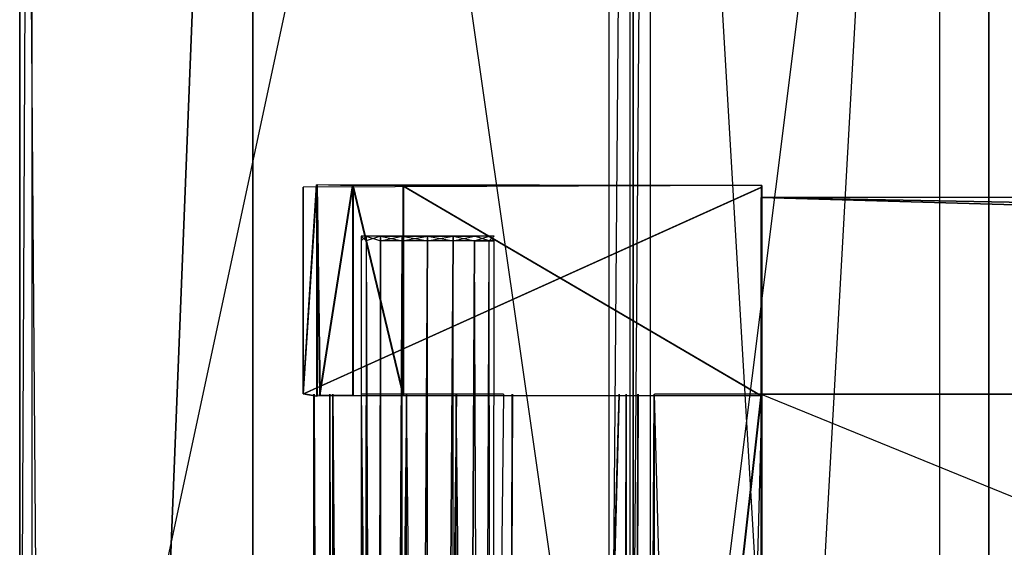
# Model space of a CAD drawing. Extents: x -1 to 0, y -0.5 to 0.
# Tile 8 of 28: x -1 to -0.9198, y -0.168 to -0.125. Entities that reach past the tile are written whole.
import ezdxf

# ---------------------------------------------------------------- set-up
doc = ezdxf.new("R2010")
doc.units = 0
for name, color, linetype in [('L11_DRAWERBOX_LEGATO_REL_7_X_13', 7, 'CONTINUOUS'), ('L13_DRAWERBOX_LEGATO_REL_5_X_36', 7, 'CONTINUOUS'), ('L15_DRAWERBOX_LEGATO_REL_3_X_87', 7, 'CONTINUOUS'), ('L16_DRAWERBOX_LEGATO_REL_2_X_87', 7, 'CONTINUOUS'), ('L18_DRAWERBOX_LEGATO_REL_0_X_37', 7, 'CONTINUOUS'), ('L19_KORPUS_LEGATO_SE_X_190__Y_4', 7, 'CONTINUOUS'), ('L1_DRAWERBOX_LEGATO_SIP_7_X_365', 7, 'CONTINUOUS'), ('L20_KORPUS_LEGATO_BO_X_9620__Y_', 7, 'CONTINUOUS'), ('L22_KORPUS_LEGATO_3_N_B12700___', 7, 'CONTINUOUS'), ('L23_KORPUS_LEGATO_2_N_B12700___', 7, 'CONTINUOUS'), ('L4_DRAWERBOX_LEGATO_SIP_4_N_B12', 7, 'CONTINUOUS'), ('L6_DRAWERBOX_LEGATO_SIP_2_X_556', 7, 'CONTINUOUS'), ('L8_DRAWERBOX_LEGATO_SIP_0_X_373', 7, 'CONTINUOUS'), ('L9_PLATTE_LEGATO_N_B12700__0___', 7, 'CONTINUOUS')]:
    doc.layers.add(name, color=color, linetype=linetype)

msp = doc.modelspace()

# ---------------------------------------------------------------- linework, layer by layer
at = {"layer": 'L11_DRAWERBOX_LEGATO_REL_7_X_13', "color": 8}
for points, invisible_edges in [([(-0.971757, -0.143025, 0.168674), (-0.972169, -0.142651, 0.1666), (-0.972169, -0.143025, 0.1666), (-0.971757, -0.143025, 0.168674)], 13), ([(-0.972169, -0.142651, 0.1666), (-0.971757, -0.143025, 0.168674), (-0.971757, -0.142651, 0.168674), (-0.972169, -0.142651, 0.1666)], 14), ([(-0.972169, -0.143025, 0.1666), (-0.971757, -0.142651, 0.164526), (-0.971757, -0.143025, 0.164526), (-0.972169, -0.143025, 0.1666)], 13), ([(-0.971757, -0.142651, 0.164526), (-0.972169, -0.143025, 0.1666), (-0.972169, -0.142651, 0.1666), (-0.971757, -0.142651, 0.164526)], 14), ([(-0.972169, -0.142651, 0.1666), (-0.970664, -0.142651, 0.164979), (-0.971757, -0.142651, 0.164526), (-0.972169, -0.142651, 0.1666)], 13), ([(-0.970664, -0.142651, 0.164979), (-0.972169, -0.142651, 0.1666), (-0.970987, -0.142651, 0.1666), (-0.970664, -0.142651, 0.164979)], 14), ([(-0.971757, -0.142651, 0.168674), (-0.970987, -0.142651, 0.1666), (-0.972169, -0.142651, 0.1666), (-0.971757, -0.142651, 0.168674)], 13), ([(-0.970582, -0.143025, 0.170432), (-0.971757, -0.142651, 0.168674), (-0.971757, -0.143025, 0.168674), (-0.970582, -0.143025, 0.170432)], 13), ([(-0.971757, -0.142651, 0.168674), (-0.970582, -0.143025, 0.170432), (-0.970582, -0.142651, 0.170432), (-0.971757, -0.142651, 0.168674)], 14), ([(-0.971757, -0.143025, 0.164526), (-0.970582, -0.142651, 0.162768), (-0.970582, -0.143025, 0.162768), (-0.971757, -0.143025, 0.164526)], 13), ([(-0.970582, -0.142651, 0.162768), (-0.971757, -0.143025, 0.164526), (-0.971757, -0.142651, 0.164526), (-0.970582, -0.142651, 0.162768)], 14), ([(-0.971757, -0.142651, 0.164526), (-0.969746, -0.142651, 0.163604), (-0.970582, -0.142651, 0.162768), (-0.971757, -0.142651, 0.164526)], 13), ([(-0.969746, -0.142651, 0.163604), (-0.971757, -0.142651, 0.164526), (-0.970664, -0.142651, 0.164979), (-0.969746, -0.142651, 0.163604)], 14), ([(-0.970987, -0.142651, 0.1666), (-0.971757, -0.142651, 0.168674), (-0.970664, -0.142651, 0.168221), (-0.970987, -0.142651, 0.1666)], 14), ([(-0.971757, -0.142651, 0.168674), (-0.969746, -0.142651, 0.169596), (-0.970664, -0.142651, 0.168221), (-0.971757, -0.142651, 0.168674)], 13), ([(-0.969746, -0.142651, 0.169596), (-0.971757, -0.142651, 0.168674), (-0.970582, -0.142651, 0.170432), (-0.969746, -0.142651, 0.169596)], 14), ([(-0.962513, -0.142651, 0.1666), (-0.970664, -0.142651, 0.164979), (-0.970987, -0.142651, 0.1666), (-0.962513, -0.142651, 0.1666)], 13), ([(-0.962513, -0.142651, 0.1666), (-0.970987, -0.142651, 0.1666), (-0.970664, -0.142651, 0.168221), (-0.962513, -0.142651, 0.1666)], 10), ([(-0.963754, -0.142651, 0.163604), (-0.969746, -0.142651, 0.163604), (-0.970664, -0.142651, 0.164979), (-0.963754, -0.142651, 0.163604)], 10), ([(-0.963754, -0.142651, 0.163604), (-0.970664, -0.142651, 0.164979), (-0.962835, -0.142651, 0.164979), (-0.963754, -0.142651, 0.163604)], 13), ([(-0.962835, -0.142651, 0.164979), (-0.970664, -0.142651, 0.164979), (-0.962513, -0.142651, 0.1666), (-0.962835, -0.142651, 0.164979)], 10), ([(-0.962513, -0.142651, 0.1666), (-0.970664, -0.142651, 0.168221), (-0.962835, -0.142651, 0.168221), (-0.962513, -0.142651, 0.1666)], 13), ([(-0.962835, -0.142651, 0.168221), (-0.970664, -0.142651, 0.168221), (-0.969746, -0.142651, 0.169596), (-0.962835, -0.142651, 0.168221)], 14), ([(-0.968824, -0.143025, 0.171607), (-0.970582, -0.142651, 0.170432), (-0.970582, -0.143025, 0.170432), (-0.968824, -0.143025, 0.171607)], 13), ([(-0.970582, -0.142651, 0.170432), (-0.968824, -0.143025, 0.171607), (-0.968824, -0.142651, 0.171607), (-0.970582, -0.142651, 0.170432)], 14), ([(-0.968824, -0.142651, 0.161593), (-0.970582, -0.143025, 0.162768), (-0.970582, -0.142651, 0.162768), (-0.968824, -0.142651, 0.161593)], 13), ([(-0.970582, -0.143025, 0.162768), (-0.968824, -0.142651, 0.161593), (-0.968824, -0.143025, 0.161593), (-0.970582, -0.143025, 0.162768)], 14), ([(-0.970582, -0.142651, 0.162768), (-0.968371, -0.142651, 0.162686), (-0.968824, -0.142651, 0.161593), (-0.970582, -0.142651, 0.162768)], 13), ([(-0.968371, -0.142651, 0.162686), (-0.970582, -0.142651, 0.162768), (-0.969746, -0.142651, 0.163604), (-0.968371, -0.142651, 0.162686)], 14), ([(-0.970582, -0.142651, 0.170432), (-0.968371, -0.142651, 0.170514), (-0.969746, -0.142651, 0.169596), (-0.970582, -0.142651, 0.170432)], 13), ([(-0.968371, -0.142651, 0.170514), (-0.970582, -0.142651, 0.170432), (-0.968824, -0.142651, 0.171607), (-0.968371, -0.142651, 0.170514)], 14), ([(-0.965128, -0.142651, 0.162686), (-0.968371, -0.142651, 0.162686), (-0.969746, -0.142651, 0.163604), (-0.965128, -0.142651, 0.162686)], 10), ([(-0.965128, -0.142651, 0.162686), (-0.969746, -0.142651, 0.163604), (-0.963754, -0.142651, 0.163604), (-0.965128, -0.142651, 0.162686)], 13), ([(-0.962835, -0.142651, 0.168221), (-0.969746, -0.142651, 0.169596), (-0.963754, -0.142651, 0.169596), (-0.962835, -0.142651, 0.168221)], 15), ([(-0.963754, -0.142651, 0.169596), (-0.969746, -0.142651, 0.169596), (-0.968371, -0.142651, 0.170514), (-0.963754, -0.142651, 0.169596)], 10), ([(-0.96675, -0.143025, 0.172019), (-0.968824, -0.142651, 0.171607), (-0.968824, -0.143025, 0.171607), (-0.96675, -0.143025, 0.172019)], 13), ([(-0.968824, -0.142651, 0.171607), (-0.96675, -0.143025, 0.172019), (-0.96675, -0.142651, 0.172019), (-0.968824, -0.142651, 0.171607)], 14), ([(-0.96675, -0.142651, 0.161181), (-0.968824, -0.143025, 0.161593), (-0.968824, -0.142651, 0.161593), (-0.96675, -0.142651, 0.161181)], 13), ([(-0.968824, -0.143025, 0.161593), (-0.96675, -0.142651, 0.161181), (-0.96675, -0.143025, 0.161181), (-0.968824, -0.143025, 0.161593)], 14), ([(-0.968824, -0.142651, 0.161593), (-0.96675, -0.142651, 0.162363), (-0.96675, -0.142651, 0.161181), (-0.968824, -0.142651, 0.161593)], 13), ([(-0.96675, -0.142651, 0.162363), (-0.968824, -0.142651, 0.161593), (-0.968371, -0.142651, 0.162686), (-0.96675, -0.142651, 0.162363)], 14), ([(-0.968824, -0.142651, 0.171607), (-0.96675, -0.142651, 0.170837), (-0.968371, -0.142651, 0.170514), (-0.968824, -0.142651, 0.171607)], 13), ([(-0.96675, -0.142651, 0.170837), (-0.968824, -0.142651, 0.171607), (-0.96675, -0.142651, 0.172019), (-0.96675, -0.142651, 0.170837)], 14), ([(-0.968371, -0.142651, 0.162686), (-0.965128, -0.142651, 0.162686), (-0.96675, -0.142651, 0.162363), (-0.968371, -0.142651, 0.162686)], 13), ([(-0.963754, -0.142651, 0.169596), (-0.968371, -0.142651, 0.170514), (-0.965128, -0.142651, 0.170514), (-0.963754, -0.142651, 0.169596)], 13), ([(-0.965128, -0.142651, 0.170514), (-0.968371, -0.142651, 0.170514), (-0.96675, -0.142651, 0.170837), (-0.965128, -0.142651, 0.170514)], 15), ([(-0.964676, -0.142651, 0.161593), (-0.96675, -0.143025, 0.161181), (-0.96675, -0.142651, 0.161181), (-0.964676, -0.142651, 0.161593)], 13), ([(-0.96675, -0.143025, 0.161181), (-0.964676, -0.142651, 0.161593), (-0.964676, -0.143025, 0.161593), (-0.96675, -0.143025, 0.161181)], 14), ([(-0.964676, -0.143025, 0.171607), (-0.96675, -0.142651, 0.172019), (-0.96675, -0.143025, 0.172019), (-0.964676, -0.143025, 0.171607)], 13), ([(-0.96675, -0.142651, 0.172019), (-0.964676, -0.143025, 0.171607), (-0.964676, -0.142651, 0.171607), (-0.96675, -0.142651, 0.172019)], 14), ([(-0.96675, -0.142651, 0.170837), (-0.964676, -0.142651, 0.171607), (-0.965128, -0.142651, 0.170514), (-0.96675, -0.142651, 0.170837)], 13), ([(-0.964676, -0.142651, 0.171607), (-0.96675, -0.142651, 0.170837), (-0.96675, -0.142651, 0.172019), (-0.964676, -0.142651, 0.171607)], 14), ([(-0.96675, -0.142651, 0.162363), (-0.964676, -0.142651, 0.161593), (-0.96675, -0.142651, 0.161181), (-0.96675, -0.142651, 0.162363)], 13), ([(-0.964676, -0.142651, 0.161593), (-0.96675, -0.142651, 0.162363), (-0.965128, -0.142651, 0.162686), (-0.964676, -0.142651, 0.161593)], 14), ([(-0.965128, -0.142651, 0.170514), (-0.962918, -0.142651, 0.170432), (-0.963754, -0.142651, 0.169596), (-0.965128, -0.142651, 0.170514)], 13), ([(-0.962918, -0.142651, 0.170432), (-0.965128, -0.142651, 0.170514), (-0.964676, -0.142651, 0.171607), (-0.962918, -0.142651, 0.170432)], 14), ([(-0.965128, -0.142651, 0.162686), (-0.962918, -0.142651, 0.162768), (-0.964676, -0.142651, 0.161593), (-0.965128, -0.142651, 0.162686)], 13), ([(-0.962918, -0.142651, 0.162768), (-0.965128, -0.142651, 0.162686), (-0.963754, -0.142651, 0.163604), (-0.962918, -0.142651, 0.162768)], 14), ([(-0.962918, -0.142651, 0.162768), (-0.964676, -0.143025, 0.161593), (-0.964676, -0.142651, 0.161593), (-0.962918, -0.142651, 0.162768)], 13), ([(-0.964676, -0.143025, 0.161593), (-0.962918, -0.142651, 0.162768), (-0.962918, -0.143025, 0.162768), (-0.964676, -0.143025, 0.161593)], 14), ([(-0.962918, -0.143025, 0.170432), (-0.964676, -0.142651, 0.171607), (-0.964676, -0.143025, 0.171607), (-0.962918, -0.143025, 0.170432)], 13), ([(-0.964676, -0.142651, 0.171607), (-0.962918, -0.143025, 0.170432), (-0.962918, -0.142651, 0.170432), (-0.964676, -0.142651, 0.171607)], 14), ([(-0.963754, -0.142651, 0.169596), (-0.961743, -0.142651, 0.168674), (-0.962835, -0.142651, 0.168221), (-0.963754, -0.142651, 0.169596)], 13), ([(-0.961743, -0.142651, 0.168674), (-0.963754, -0.142651, 0.169596), (-0.962918, -0.142651, 0.170432), (-0.961743, -0.142651, 0.168674)], 14), ([(-0.963754, -0.142651, 0.163604), (-0.961743, -0.142651, 0.164526), (-0.962918, -0.142651, 0.162768), (-0.963754, -0.142651, 0.163604)], 13), ([(-0.961743, -0.142651, 0.164526), (-0.963754, -0.142651, 0.163604), (-0.962835, -0.142651, 0.164979), (-0.961743, -0.142651, 0.164526)], 14), ([(-0.962918, -0.142651, 0.162768), (-0.961743, -0.143025, 0.164526), (-0.962918, -0.143025, 0.162768), (-0.962918, -0.142651, 0.162768)], 13), ([(-0.961743, -0.143025, 0.164526), (-0.962918, -0.142651, 0.162768), (-0.961743, -0.142651, 0.164526), (-0.961743, -0.143025, 0.164526)], 14), ([(-0.961743, -0.142651, 0.168674), (-0.962918, -0.143025, 0.170432), (-0.961743, -0.143025, 0.168674), (-0.961743, -0.142651, 0.168674)], 13), ([(-0.962918, -0.143025, 0.170432), (-0.961743, -0.142651, 0.168674), (-0.962918, -0.142651, 0.170432), (-0.962918, -0.143025, 0.170432)], 14), ([(-0.962835, -0.142651, 0.168221), (-0.961331, -0.142651, 0.1666), (-0.962513, -0.142651, 0.1666), (-0.962835, -0.142651, 0.168221)], 13), ([(-0.961331, -0.142651, 0.1666), (-0.962835, -0.142651, 0.168221), (-0.961743, -0.142651, 0.168674), (-0.961331, -0.142651, 0.1666)], 14), ([(-0.962835, -0.142651, 0.164979), (-0.961331, -0.142651, 0.1666), (-0.961743, -0.142651, 0.164526), (-0.962835, -0.142651, 0.164979)], 13), ([(-0.961331, -0.142651, 0.1666), (-0.962835, -0.142651, 0.164979), (-0.962513, -0.142651, 0.1666), (-0.961331, -0.142651, 0.1666)], 14), ([(-0.961743, -0.142651, 0.164526), (-0.961331, -0.143025, 0.1666), (-0.961743, -0.143025, 0.164526), (-0.961743, -0.142651, 0.164526)], 13), ([(-0.961331, -0.143025, 0.1666), (-0.961743, -0.142651, 0.164526), (-0.961331, -0.142651, 0.1666), (-0.961331, -0.143025, 0.1666)], 14), ([(-0.961331, -0.142651, 0.1666), (-0.961743, -0.143025, 0.168674), (-0.961331, -0.143025, 0.1666), (-0.961331, -0.142651, 0.1666)], 13), ([(-0.961743, -0.143025, 0.168674), (-0.961331, -0.142651, 0.1666), (-0.961743, -0.142651, 0.168674), (-0.961743, -0.143025, 0.168674)], 14), ([(-0.971757, -0.452987, 0.168674), (-0.972169, -0.143025, 0.1666), (-0.972169, -0.452987, 0.1666), (-0.971757, -0.452987, 0.168674)], 13), ([(-0.972169, -0.143025, 0.1666), (-0.971757, -0.452987, 0.168674), (-0.971757, -0.143025, 0.168674), (-0.972169, -0.143025, 0.1666)], 14), ([(-0.972169, -0.452987, 0.1666), (-0.971757, -0.143025, 0.164526), (-0.971757, -0.452987, 0.164526), (-0.972169, -0.452987, 0.1666)], 13), ([(-0.971757, -0.143025, 0.164526), (-0.972169, -0.452987, 0.1666), (-0.972169, -0.143025, 0.1666), (-0.971757, -0.143025, 0.164526)], 14), ([(-0.970582, -0.452987, 0.170432), (-0.971757, -0.143025, 0.168674), (-0.971757, -0.452987, 0.168674), (-0.970582, -0.452987, 0.170432)], 13), ([(-0.971757, -0.143025, 0.168674), (-0.970582, -0.452987, 0.170432), (-0.970582, -0.143025, 0.170432), (-0.971757, -0.143025, 0.168674)], 14), ([(-0.971757, -0.452987, 0.164526), (-0.970582, -0.143025, 0.162768), (-0.970582, -0.452987, 0.162768), (-0.971757, -0.452987, 0.164526)], 13), ([(-0.970582, -0.143025, 0.162768), (-0.971757, -0.452987, 0.164526), (-0.971757, -0.143025, 0.164526), (-0.970582, -0.143025, 0.162768)], 14), ([(-0.970582, -0.452987, 0.170432), (-0.968824, -0.143025, 0.171607), (-0.970582, -0.143025, 0.170432), (-0.970582, -0.452987, 0.170432)], 13), ([(-0.968824, -0.143025, 0.171607), (-0.970582, -0.452987, 0.170432), (-0.968824, -0.452987, 0.171607), (-0.968824, -0.143025, 0.171607)], 14), ([(-0.968824, -0.143025, 0.161593), (-0.970582, -0.452987, 0.162768), (-0.970582, -0.143025, 0.162768), (-0.968824, -0.143025, 0.161593)], 13), ([(-0.970582, -0.452987, 0.162768), (-0.968824, -0.143025, 0.161593), (-0.968824, -0.452987, 0.161593), (-0.970582, -0.452987, 0.162768)], 14), ([(-0.968824, -0.452987, 0.171607), (-0.96675, -0.143025, 0.172019), (-0.968824, -0.143025, 0.171607), (-0.968824, -0.452987, 0.171607)], 13), ([(-0.96675, -0.143025, 0.172019), (-0.968824, -0.452987, 0.171607), (-0.96675, -0.452987, 0.172019), (-0.96675, -0.143025, 0.172019)], 14), ([(-0.96675, -0.143025, 0.161181), (-0.968824, -0.452987, 0.161593), (-0.968824, -0.143025, 0.161593), (-0.96675, -0.143025, 0.161181)], 13), ([(-0.968824, -0.452987, 0.161593), (-0.96675, -0.143025, 0.161181), (-0.96675, -0.452987, 0.161181), (-0.968824, -0.452987, 0.161593)], 14), ([(-0.964676, -0.143025, 0.161593), (-0.96675, -0.452987, 0.161181), (-0.96675, -0.143025, 0.161181), (-0.964676, -0.143025, 0.161593)], 13), ([(-0.96675, -0.452987, 0.161181), (-0.964676, -0.143025, 0.161593), (-0.964676, -0.452987, 0.161593), (-0.96675, -0.452987, 0.161181)], 14), ([(-0.96675, -0.452987, 0.172019), (-0.964676, -0.143025, 0.171607), (-0.96675, -0.143025, 0.172019), (-0.96675, -0.452987, 0.172019)], 13), ([(-0.964676, -0.143025, 0.171607), (-0.96675, -0.452987, 0.172019), (-0.964676, -0.452987, 0.171607), (-0.964676, -0.143025, 0.171607)], 14), ([(-0.962918, -0.143025, 0.162768), (-0.964676, -0.452987, 0.161593), (-0.964676, -0.143025, 0.161593), (-0.962918, -0.143025, 0.162768)], 13), ([(-0.964676, -0.452987, 0.161593), (-0.962918, -0.143025, 0.162768), (-0.962918, -0.452987, 0.162768), (-0.964676, -0.452987, 0.161593)], 14), ([(-0.964676, -0.452987, 0.171607), (-0.962918, -0.143025, 0.170432), (-0.964676, -0.143025, 0.171607), (-0.964676, -0.452987, 0.171607)], 13), ([(-0.962918, -0.143025, 0.170432), (-0.964676, -0.452987, 0.171607), (-0.962918, -0.452987, 0.170432), (-0.962918, -0.143025, 0.170432)], 14), ([(-0.962918, -0.143025, 0.162768), (-0.961743, -0.452987, 0.164526), (-0.962918, -0.452987, 0.162768), (-0.962918, -0.143025, 0.162768)], 13), ([(-0.961743, -0.452987, 0.164526), (-0.962918, -0.143025, 0.162768), (-0.961743, -0.143025, 0.164526), (-0.961743, -0.452987, 0.164526)], 14), ([(-0.961743, -0.143025, 0.168674), (-0.962918, -0.452987, 0.170432), (-0.961743, -0.452987, 0.168674), (-0.961743, -0.143025, 0.168674)], 13), ([(-0.962918, -0.452987, 0.170432), (-0.961743, -0.143025, 0.168674), (-0.962918, -0.143025, 0.170432), (-0.962918, -0.452987, 0.170432)], 14), ([(-0.961743, -0.143025, 0.164526), (-0.961331, -0.452987, 0.1666), (-0.961743, -0.452987, 0.164526), (-0.961743, -0.143025, 0.164526)], 13), ([(-0.961331, -0.452987, 0.1666), (-0.961743, -0.143025, 0.164526), (-0.961331, -0.143025, 0.1666), (-0.961331, -0.452987, 0.1666)], 14), ([(-0.961331, -0.143025, 0.1666), (-0.961743, -0.452987, 0.168674), (-0.961331, -0.452987, 0.1666), (-0.961331, -0.143025, 0.1666)], 13), ([(-0.961743, -0.452987, 0.168674), (-0.961331, -0.143025, 0.1666), (-0.961743, -0.143025, 0.168674), (-0.961743, -0.452987, 0.168674)], 14)]:
    msp.add_3dface(points, dxfattribs=dict(at, invisible_edges=invisible_edges))
at = {"layer": 'L13_DRAWERBOX_LEGATO_REL_5_X_36', "color": 8}
for points, invisible_edges in [([(-0.939515, -0.1555, 0.032), (-0.976, -0.4795, 0.032), (-0.976, -0.1555, 0.032), (-0.939515, -0.1555, 0.032)], 13), ([(-0.976, -0.4795, 0.032), (-0.939515, -0.1555, 0.032), (-0.939515, -0.4795, 0.032), (-0.976, -0.4795, 0.032)], 14), ([(-0.974714, -0.4795, 0.10758), (-0.976, -0.1555, 0.032), (-0.976, -0.4795, 0.032), (-0.974714, -0.4795, 0.10758)], 13), ([(-0.976, -0.1555, 0.032), (-0.974714, -0.4795, 0.10758), (-0.974714, -0.1555, 0.10758), (-0.976, -0.1555, 0.032)], 14), ([(-0.974467, -0.4795, 0.110955), (-0.974714, -0.1555, 0.10758), (-0.974714, -0.4795, 0.10758), (-0.974467, -0.4795, 0.110955)], 13), ([(-0.974714, -0.1555, 0.10758), (-0.974467, -0.4795, 0.110955), (-0.974467, -0.1555, 0.110955), (-0.974714, -0.1555, 0.10758)], 14), ([(-0.97212, -0.4795, 0.114232), (-0.974467, -0.1555, 0.110955), (-0.974467, -0.4795, 0.110955), (-0.97212, -0.4795, 0.114232)], 13), ([(-0.974467, -0.1555, 0.110955), (-0.97212, -0.4795, 0.114232), (-0.97212, -0.1555, 0.114232), (-0.974467, -0.1555, 0.110955)], 14), ([(-0.97212, -0.4795, 0.114232), (-0.968474, -0.1555, 0.115948), (-0.97212, -0.1555, 0.114232), (-0.97212, -0.4795, 0.114232)], 13), ([(-0.968474, -0.1555, 0.115948), (-0.97212, -0.4795, 0.114232), (-0.968474, -0.4795, 0.115948), (-0.968474, -0.1555, 0.115948)], 14), ([(-0.968474, -0.4795, 0.115948), (-0.964411, -0.1555, 0.115998), (-0.968474, -0.1555, 0.115948), (-0.968474, -0.4795, 0.115948)], 13), ([(-0.964411, -0.1555, 0.115998), (-0.968474, -0.4795, 0.115948), (-0.964411, -0.4795, 0.115998), (-0.964411, -0.1555, 0.115998)], 14), ([(-0.964411, -0.4795, 0.115998), (-0.960572, -0.1555, 0.114666), (-0.964411, -0.1555, 0.115998), (-0.964411, -0.4795, 0.115998)], 13), ([(-0.960572, -0.1555, 0.114666), (-0.964411, -0.4795, 0.115998), (-0.960572, -0.4795, 0.114666), (-0.960572, -0.1555, 0.114666)], 14), ([(-0.95982, -0.1555, 0.113598), (-0.960572, -0.4795, 0.114666), (-0.95982, -0.4795, 0.113598), (-0.95982, -0.1555, 0.113598)], 13), ([(-0.960572, -0.4795, 0.114666), (-0.95982, -0.1555, 0.113598), (-0.960572, -0.1555, 0.114666), (-0.960572, -0.4795, 0.114666)], 14), ([(-0.951111, -0.1555, 0.060646), (-0.95982, -0.4795, 0.113598), (-0.951111, -0.4795, 0.060646), (-0.951111, -0.1555, 0.060646)], 13), ([(-0.95982, -0.4795, 0.113598), (-0.951111, -0.1555, 0.060646), (-0.95982, -0.1555, 0.113598), (-0.95982, -0.4795, 0.113598)], 14), ([(-0.95053, -0.1555, 0.058607), (-0.951111, -0.4795, 0.060646), (-0.95053, -0.4795, 0.058607), (-0.95053, -0.1555, 0.058607)], 13), ([(-0.951111, -0.4795, 0.060646), (-0.95053, -0.1555, 0.058607), (-0.951111, -0.1555, 0.060646), (-0.951111, -0.4795, 0.060646)], 14), ([(-0.949568, -0.1555, 0.056719), (-0.95053, -0.4795, 0.058607), (-0.949568, -0.4795, 0.056719), (-0.949568, -0.1555, 0.056719)], 13), ([(-0.95053, -0.4795, 0.058607), (-0.949568, -0.1555, 0.056719), (-0.95053, -0.1555, 0.058607), (-0.95053, -0.4795, 0.058607)], 14), ([(-0.948259, -0.1555, 0.055052), (-0.949568, -0.4795, 0.056719), (-0.948259, -0.4795, 0.055052), (-0.948259, -0.1555, 0.055052)], 13), ([(-0.949568, -0.4795, 0.056719), (-0.948259, -0.1555, 0.055052), (-0.949568, -0.1555, 0.056719), (-0.949568, -0.4795, 0.056719)], 14), ([(-0.948259, -0.4795, 0.055052), (-0.939515, -0.1555, 0.048743), (-0.948259, -0.1555, 0.055052), (-0.948259, -0.4795, 0.055052)], 13), ([(-0.939515, -0.1555, 0.048743), (-0.948259, -0.4795, 0.055052), (-0.939515, -0.4795, 0.048743), (-0.939515, -0.1555, 0.048743)], 14), ([(-0.939515, -0.1555, 0.032), (-0.939515, -0.4795, 0.048743), (-0.939515, -0.4795, 0.032), (-0.939515, -0.1555, 0.032)], 13), ([(-0.939515, -0.4795, 0.048743), (-0.939515, -0.1555, 0.032), (-0.939515, -0.1555, 0.048743), (-0.939515, -0.4795, 0.048743)], 14)]:
    msp.add_3dface(points, dxfattribs=dict(at, invisible_edges=invisible_edges))
at = {"layer": 'L15_DRAWERBOX_LEGATO_REL_3_X_87', "color": 8}
for points, invisible_edges in [([(-0.939515, -0.4795, 0.048), (-0.939515, -0.1555, 0.032), (-0.939515, -0.4795, 0.032), (-0.939515, -0.4795, 0.048)], 13), ([(-0.939515, -0.1555, 0.032), (-0.939515, -0.4795, 0.048), (-0.939515, -0.1555, 0.048), (-0.939515, -0.1555, 0.032)], 14), ([(-0.939515, -0.1555, 0.048), (-0.060485, -0.1555, 0.032), (-0.939515, -0.1555, 0.032), (-0.939515, -0.1555, 0.048)], 13), ([(-0.060485, -0.1555, 0.032), (-0.939515, -0.1555, 0.048), (-0.060485, -0.1555, 0.048), (-0.060485, -0.1555, 0.032)], 14), ([(-0.939515, -0.4795, 0.048), (-0.060485, -0.1555, 0.048), (-0.939515, -0.1555, 0.048), (-0.939515, -0.4795, 0.048)], 13), ([(-0.060485, -0.1555, 0.048), (-0.939515, -0.4795, 0.048), (-0.060485, -0.4795, 0.048), (-0.060485, -0.1555, 0.048)], 14), ([(-0.060485, -0.1555, 0.032), (-0.939515, -0.4795, 0.032), (-0.939515, -0.1555, 0.032), (-0.060485, -0.1555, 0.032)], 13), ([(-0.939515, -0.4795, 0.032), (-0.060485, -0.1555, 0.032), (-0.060485, -0.4795, 0.032), (-0.939515, -0.4795, 0.032)], 14)]:
    msp.add_3dface(points, dxfattribs=dict(at, invisible_edges=invisible_edges))
at = {"layer": 'L16_DRAWERBOX_LEGATO_REL_2_X_87', "color": 8}
for points, invisible_edges in [([(-0.060485, -0.1555, 0.167), (-0.939515, -0.1395, 0.167), (-0.939515, -0.1555, 0.167), (-0.060485, -0.1555, 0.167)], 13), ([(-0.939515, -0.1395, 0.167), (-0.060485, -0.1555, 0.167), (-0.060485, -0.1395, 0.167), (-0.939515, -0.1395, 0.167)], 14), ([(-0.939515, -0.1395, 0.167), (-0.060485, -0.1395, 0.032), (-0.939515, -0.1395, 0.032), (-0.939515, -0.1395, 0.167)], 13), ([(-0.060485, -0.1395, 0.032), (-0.939515, -0.1395, 0.167), (-0.060485, -0.1395, 0.167), (-0.060485, -0.1395, 0.032)], 14), ([(-0.939515, -0.1395, 0.032), (-0.060485, -0.1555, 0.032), (-0.939515, -0.1555, 0.032), (-0.939515, -0.1395, 0.032)], 13), ([(-0.060485, -0.1555, 0.032), (-0.939515, -0.1395, 0.032), (-0.060485, -0.1395, 0.032), (-0.060485, -0.1555, 0.032)], 14), ([(-0.939515, -0.1555, 0.167), (-0.939515, -0.1395, 0.032), (-0.939515, -0.1555, 0.032), (-0.939515, -0.1555, 0.167)], 13), ([(-0.939515, -0.1395, 0.032), (-0.939515, -0.1555, 0.167), (-0.939515, -0.1395, 0.167), (-0.939515, -0.1395, 0.032)], 14), ([(-0.060485, -0.1555, 0.032), (-0.939515, -0.1555, 0.167), (-0.939515, -0.1555, 0.032), (-0.060485, -0.1555, 0.032)], 13), ([(-0.939515, -0.1555, 0.167), (-0.060485, -0.1555, 0.032), (-0.060485, -0.1555, 0.167), (-0.939515, -0.1555, 0.167)], 14)]:
    msp.add_3dface(points, dxfattribs=dict(at, invisible_edges=invisible_edges))
at = {"layer": 'L18_DRAWERBOX_LEGATO_REL_0_X_37', "color": 8}
for points, invisible_edges in [([(-0.939515, -0.138513, 0.1674), (-0.976858, -0.138651, 0.032007), (-0.975763, -0.138468, 0.157951), (-0.939515, -0.138513, 0.1674)], 14), ([(-0.975763, -0.138468, 0.157951), (-0.976858, -0.155499, 0.032007), (-0.975763, -0.155682, 0.157951), (-0.975763, -0.138468, 0.157951)], 13), ([(-0.976858, -0.155499, 0.032007), (-0.975763, -0.138468, 0.157951), (-0.976858, -0.138651, 0.032007), (-0.976858, -0.155499, 0.032007)], 14), ([(-0.939515, -0.138513, 0.1674), (-0.939515, -0.13865, 0.032), (-0.976858, -0.138651, 0.032007), (-0.939515, -0.138513, 0.1674)], 14), ([(-0.939515, -0.13865, 0.032), (-0.976858, -0.155499, 0.032007), (-0.976858, -0.138651, 0.032007), (-0.939515, -0.13865, 0.032)], 13), ([(-0.976858, -0.155499, 0.032007), (-0.939515, -0.13865, 0.032), (-0.939515, -0.1555, 0.032), (-0.976858, -0.155499, 0.032007)], 14), ([(-0.939515, -0.138513, 0.1674), (-0.975763, -0.138468, 0.157951), (-0.972833, -0.138536, 0.165411), (-0.939515, -0.138513, 0.1674)], 14), ([(-0.972833, -0.138536, 0.165411), (-0.975763, -0.138468, 0.157951), (-0.975518, -0.138542, 0.16166), (-0.972833, -0.138536, 0.165411)], 14), ([(-0.975518, -0.155608, 0.16166), (-0.975763, -0.138468, 0.157951), (-0.975763, -0.155682, 0.157951), (-0.975518, -0.155608, 0.16166)], 13), ([(-0.975763, -0.138468, 0.157951), (-0.975518, -0.155608, 0.16166), (-0.975518, -0.138542, 0.16166), (-0.975763, -0.138468, 0.157951)], 14), ([(-0.972833, -0.138536, 0.165411), (-0.975518, -0.155608, 0.16166), (-0.972833, -0.155614, 0.165411), (-0.972833, -0.138536, 0.165411)], 13), ([(-0.975518, -0.155608, 0.16166), (-0.972833, -0.138536, 0.165411), (-0.975518, -0.138542, 0.16166), (-0.975518, -0.155608, 0.16166)], 14), ([(-0.939515, -0.138513, 0.1674), (-0.972833, -0.138536, 0.165411), (-0.968721, -0.138525, 0.167347), (-0.939515, -0.138513, 0.1674)], 14), ([(-0.972833, -0.138536, 0.165411), (-0.968721, -0.155625, 0.167347), (-0.968721, -0.138525, 0.167347), (-0.972833, -0.138536, 0.165411)], 14), ([(-0.968721, -0.155625, 0.167347), (-0.972833, -0.138536, 0.165411), (-0.972833, -0.155614, 0.165411), (-0.968721, -0.155625, 0.167347)], 13), ([(-0.968721, -0.138525, 0.167347), (-0.939515, -0.155637, 0.1674), (-0.939515, -0.138513, 0.1674), (-0.968721, -0.138525, 0.167347)], 14), ([(-0.939515, -0.155637, 0.1674), (-0.968721, -0.138525, 0.167347), (-0.968721, -0.155625, 0.167347), (-0.939515, -0.155637, 0.1674)], 13), ([(-0.939515, -0.1555, 0.032), (-0.939515, -0.138513, 0.1674), (-0.939515, -0.155637, 0.1674), (-0.939515, -0.1555, 0.032)], 13), ([(-0.939515, -0.138513, 0.1674), (-0.939515, -0.1555, 0.032), (-0.939515, -0.13865, 0.032), (-0.939515, -0.138513, 0.1674)], 14), ([(-0.975763, -0.155682, 0.157951), (-0.976858, -0.155499, 0.032007), (-0.939515, -0.1555, 0.032), (-0.975763, -0.155682, 0.157951)], 14), ([(-0.939515, -0.155637, 0.1674), (-0.975763, -0.155682, 0.157951), (-0.939515, -0.1555, 0.032), (-0.939515, -0.155637, 0.1674)], 14), ([(-0.972833, -0.155614, 0.165411), (-0.975518, -0.155608, 0.16166), (-0.975763, -0.155682, 0.157951), (-0.972833, -0.155614, 0.165411)], 14), ([(-0.939515, -0.155637, 0.1674), (-0.972833, -0.155614, 0.165411), (-0.975763, -0.155682, 0.157951), (-0.939515, -0.155637, 0.1674)], 14), ([(-0.939515, -0.155637, 0.1674), (-0.968721, -0.155625, 0.167347), (-0.972833, -0.155614, 0.165411), (-0.939515, -0.155637, 0.1674)], 14)]:
    msp.add_3dface(points, dxfattribs=dict(at, invisible_edges=invisible_edges))
at = {"layer": 'L19_KORPUS_LEGATO_SE_X_190__Y_4', "color": 8}
for points, invisible_edges in [([(-1, -0.479, 0.51), (-0.981, 0, 0.51), (-1, 0, 0.51), (-1, -0.479, 0.51)], 13), ([(-0.981, 0, 0.51), (-1, -0.479, 0.51), (-0.981, -0.479, 0.51), (-0.981, 0, 0.51)], 14), ([(-0.981, 0), (-1, -0.479), (-1, 0), (-0.981, 0)], 13), ([(-1, -0.479), (-0.981, 0), (-0.981, -0.479), (-1, -0.479)], 14), ([(-1, -0.479, 0.51), (-1, 0), (-1, -0.479), (-1, -0.479, 0.51)], 13), ([(-1, 0), (-1, -0.479, 0.51), (-1, 0, 0.51), (-1, 0)], 14), ([(-0.981, 0), (-0.981, -0.479, 0.51), (-0.981, -0.479), (-0.981, 0)], 13), ([(-0.981, -0.479, 0.51), (-0.981, 0), (-0.981, 0, 0.51), (-0.981, -0.479, 0.51)], 14)]:
    msp.add_3dface(points, dxfattribs=dict(at, invisible_edges=invisible_edges))
at = {"layer": 'L1_DRAWERBOX_LEGATO_SIP_7_X_365', "color": 8}
for points, invisible_edges in [([(-0.939554, -0.1555, 0.382), (-0.976039, -0.4795, 0.382), (-0.976039, -0.1555, 0.382), (-0.939554, -0.1555, 0.382)], 13), ([(-0.976039, -0.4795, 0.382), (-0.939554, -0.1555, 0.382), (-0.939554, -0.4795, 0.382), (-0.976039, -0.4795, 0.382)], 14), ([(-0.974753, -0.4795, 0.45758), (-0.976039, -0.1555, 0.382), (-0.976039, -0.4795, 0.382), (-0.974753, -0.4795, 0.45758)], 13), ([(-0.976039, -0.1555, 0.382), (-0.974753, -0.4795, 0.45758), (-0.974753, -0.1555, 0.45758), (-0.976039, -0.1555, 0.382)], 14), ([(-0.974506, -0.4795, 0.460955), (-0.974753, -0.1555, 0.45758), (-0.974753, -0.4795, 0.45758), (-0.974506, -0.4795, 0.460955)], 13), ([(-0.974753, -0.1555, 0.45758), (-0.974506, -0.4795, 0.460955), (-0.974506, -0.1555, 0.460955), (-0.974753, -0.1555, 0.45758)], 14), ([(-0.972159, -0.4795, 0.464232), (-0.974506, -0.1555, 0.460955), (-0.974506, -0.4795, 0.460955), (-0.972159, -0.4795, 0.464232)], 13), ([(-0.974506, -0.1555, 0.460955), (-0.972159, -0.4795, 0.464232), (-0.972159, -0.1555, 0.464232), (-0.974506, -0.1555, 0.460955)], 14), ([(-0.968513, -0.4795, 0.465948), (-0.972159, -0.1555, 0.464232), (-0.972159, -0.4795, 0.464232), (-0.968513, -0.4795, 0.465948)], 13), ([(-0.972159, -0.1555, 0.464232), (-0.968513, -0.4795, 0.465948), (-0.968513, -0.1555, 0.465948), (-0.972159, -0.1555, 0.464232)], 14), ([(-0.96445, -0.4795, 0.465998), (-0.968513, -0.1555, 0.465948), (-0.968513, -0.4795, 0.465948), (-0.96445, -0.4795, 0.465998)], 13), ([(-0.968513, -0.1555, 0.465948), (-0.96445, -0.4795, 0.465998), (-0.96445, -0.1555, 0.465998), (-0.968513, -0.1555, 0.465948)], 14), ([(-0.960611, -0.4795, 0.464666), (-0.96445, -0.1555, 0.465998), (-0.96445, -0.4795, 0.465998), (-0.960611, -0.4795, 0.464666)], 13), ([(-0.96445, -0.1555, 0.465998), (-0.960611, -0.4795, 0.464666), (-0.960611, -0.1555, 0.464666), (-0.96445, -0.1555, 0.465998)], 14), ([(-0.959859, -0.1555, 0.463598), (-0.960611, -0.4795, 0.464666), (-0.959859, -0.4795, 0.463598), (-0.959859, -0.1555, 0.463598)], 13), ([(-0.960611, -0.4795, 0.464666), (-0.959859, -0.1555, 0.463598), (-0.960611, -0.1555, 0.464666), (-0.960611, -0.4795, 0.464666)], 14), ([(-0.95115, -0.1555, 0.410646), (-0.959859, -0.4795, 0.463598), (-0.95115, -0.4795, 0.410646), (-0.95115, -0.1555, 0.410646)], 13), ([(-0.959859, -0.4795, 0.463598), (-0.95115, -0.1555, 0.410646), (-0.959859, -0.1555, 0.463598), (-0.959859, -0.4795, 0.463598)], 14), ([(-0.950569, -0.1555, 0.408607), (-0.95115, -0.4795, 0.410646), (-0.950569, -0.4795, 0.408607), (-0.950569, -0.1555, 0.408607)], 13), ([(-0.95115, -0.4795, 0.410646), (-0.950569, -0.1555, 0.408607), (-0.95115, -0.1555, 0.410646), (-0.95115, -0.4795, 0.410646)], 14), ([(-0.949607, -0.1555, 0.406719), (-0.950569, -0.4795, 0.408607), (-0.949607, -0.4795, 0.406719), (-0.949607, -0.1555, 0.406719)], 13), ([(-0.950569, -0.4795, 0.408607), (-0.949607, -0.1555, 0.406719), (-0.950569, -0.1555, 0.408607), (-0.950569, -0.4795, 0.408607)], 14), ([(-0.948298, -0.1555, 0.405052), (-0.949607, -0.4795, 0.406719), (-0.948298, -0.4795, 0.405052), (-0.948298, -0.1555, 0.405052)], 13), ([(-0.949607, -0.4795, 0.406719), (-0.948298, -0.1555, 0.405052), (-0.949607, -0.1555, 0.406719), (-0.949607, -0.4795, 0.406719)], 14), ([(-0.939554, -0.4795, 0.398743), (-0.948298, -0.1555, 0.405052), (-0.948298, -0.4795, 0.405052), (-0.939554, -0.4795, 0.398743)], 13), ([(-0.948298, -0.1555, 0.405052), (-0.939554, -0.4795, 0.398743), (-0.939554, -0.1555, 0.398743), (-0.948298, -0.1555, 0.405052)], 14), ([(-0.939554, -0.1555, 0.382), (-0.939554, -0.4795, 0.398743), (-0.939554, -0.4795, 0.382), (-0.939554, -0.1555, 0.382)], 13), ([(-0.939554, -0.4795, 0.398743), (-0.939554, -0.1555, 0.382), (-0.939554, -0.1555, 0.398743), (-0.939554, -0.4795, 0.398743)], 14)]:
    msp.add_3dface(points, dxfattribs=dict(at, invisible_edges=invisible_edges))
at = {"layer": 'L20_KORPUS_LEGATO_BO_X_9620__Y_', "color": 8}
for points, invisible_edges in [([(-0.981, -0.4785, 0.02), (-0.981, -0.069, 0.001), (-0.981, -0.4785, 0.001), (-0.981, -0.4785, 0.02)], 13), ([(-0.981, -0.069, 0.001), (-0.981, -0.4785, 0.02), (-0.981, -0.069, 0.02), (-0.981, -0.069, 0.001)], 14), ([(-0.019, -0.4785, 0.02), (-0.981, -0.069, 0.02), (-0.981, -0.4785, 0.02), (-0.019, -0.4785, 0.02)], 13), ([(-0.981, -0.069, 0.02), (-0.019, -0.4785, 0.02), (-0.019, -0.069, 0.02), (-0.981, -0.069, 0.02)], 14), ([(-0.019, -0.069, 0.001), (-0.981, -0.4785, 0.001), (-0.981, -0.069, 0.001), (-0.019, -0.069, 0.001)], 13), ([(-0.981, -0.4785, 0.001), (-0.019, -0.069, 0.001), (-0.019, -0.4785, 0.001), (-0.981, -0.4785, 0.001)], 14)]:
    msp.add_3dface(points, dxfattribs=dict(at, invisible_edges=invisible_edges))
at = {"layer": 'L22_KORPUS_LEGATO_3_N_B12700___', "color": 8}
for points, invisible_edges in [([(-0.921, 0, 0.483), (-0.981, -0.4785, 0.483), (-0.981, 0, 0.483), (-0.921, 0, 0.483)], 10), ([(-0.981, -0.4785, 0.483), (-0.921, 0, 0.483), (-0.921, -0.4185, 0.483), (-0.981, -0.4785, 0.483)], 13), ([(-0.981, -0.4785, 0.502), (-0.981, 0, 0.483), (-0.981, -0.4785, 0.483), (-0.981, -0.4785, 0.502)], 13), ([(-0.981, 0, 0.483), (-0.981, -0.4785, 0.502), (-0.981, 0, 0.502), (-0.981, 0, 0.483)], 14), ([(-0.921, -0.4185, 0.502), (-0.981, 0, 0.502), (-0.981, -0.4785, 0.502), (-0.921, -0.4185, 0.502)], 13), ([(-0.981, 0, 0.502), (-0.921, -0.4185, 0.502), (-0.921, 0, 0.502), (-0.981, 0, 0.502)], 14), ([(-0.921, 0, 0.483), (-0.921, -0.4185, 0.502), (-0.921, -0.4185, 0.483), (-0.921, 0, 0.483)], 13), ([(-0.921, -0.4185, 0.502), (-0.921, 0, 0.483), (-0.921, 0, 0.502), (-0.921, -0.4185, 0.502)], 14)]:
    msp.add_3dface(points, dxfattribs=dict(at, invisible_edges=invisible_edges))
at = {"layer": 'L23_KORPUS_LEGATO_2_N_B12700___', "color": 8}
for points, invisible_edges in [([(-0.925, -0.001, 0.502), (-0.95, -0.45, 0.502), (-0.95, -0.001, 0.502), (-0.925, -0.001, 0.502)], 13), ([(-0.95, -0.45, 0.502), (-0.925, -0.001, 0.502), (-0.925, -0.425, 0.502), (-0.95, -0.45, 0.502)], 14), ([(-0.925, -0.425, 0.512), (-0.95, -0.001, 0.512), (-0.95, -0.45, 0.512), (-0.925, -0.425, 0.512)], 13), ([(-0.95, -0.001, 0.512), (-0.925, -0.425, 0.512), (-0.925, -0.001, 0.512), (-0.95, -0.001, 0.512)], 14), ([(-0.95, -0.45, 0.512), (-0.95, -0.001, 0.502), (-0.95, -0.45, 0.502), (-0.95, -0.45, 0.512)], 13), ([(-0.95, -0.001, 0.502), (-0.95, -0.45, 0.512), (-0.95, -0.001, 0.512), (-0.95, -0.001, 0.502)], 14), ([(-0.925, -0.001, 0.502), (-0.925, -0.425, 0.512), (-0.925, -0.425, 0.502), (-0.925, -0.001, 0.502)], 13), ([(-0.925, -0.425, 0.512), (-0.925, -0.001, 0.502), (-0.925, -0.001, 0.512), (-0.925, -0.425, 0.512)], 14)]:
    msp.add_3dface(points, dxfattribs=dict(at, invisible_edges=invisible_edges))
at = {"layer": 'L4_DRAWERBOX_LEGATO_SIP_4_N_B12', "color": 8}
for points, invisible_edges in [([(-0.383572, -0.1555, 0.398), (-0.939554, -0.382499, 0.398), (-0.939554, -0.1555, 0.398), (-0.383572, -0.1555, 0.398)], 13), ([(-0.939554, -0.382499, 0.398), (-0.383572, -0.1555, 0.398), (-0.383572, -0.382499, 0.398), (-0.939554, -0.382499, 0.398)], 14), ([(-0.383572, -0.382499, 0.382), (-0.939554, -0.1555, 0.382), (-0.939554, -0.382499, 0.382), (-0.383572, -0.382499, 0.382)], 13), ([(-0.939554, -0.1555, 0.382), (-0.383572, -0.382499, 0.382), (-0.383572, -0.1555, 0.382), (-0.939554, -0.1555, 0.382)], 14), ([(-0.939554, -0.1555, 0.382), (-0.939554, -0.382499, 0.398), (-0.939554, -0.382499, 0.382), (-0.939554, -0.1555, 0.382)], 13), ([(-0.939554, -0.382499, 0.398), (-0.939554, -0.1555, 0.382), (-0.939554, -0.1555, 0.398), (-0.939554, -0.382499, 0.398)], 14), ([(-0.383572, -0.1555, 0.382), (-0.939554, -0.1555, 0.398), (-0.939554, -0.1555, 0.382), (-0.383572, -0.1555, 0.382)], 13), ([(-0.939554, -0.1555, 0.398), (-0.383572, -0.1555, 0.382), (-0.383572, -0.1555, 0.398), (-0.939554, -0.1555, 0.398)], 14)]:
    msp.add_3dface(points, dxfattribs=dict(at, invisible_edges=invisible_edges))
at = {"layer": 'L6_DRAWERBOX_LEGATO_SIP_2_X_556', "color": 8}
for points, invisible_edges in [([(-0.383285, -0.1555, 0.466), (-0.939554, -0.1395, 0.466), (-0.939554, -0.1555, 0.466), (-0.383285, -0.1555, 0.466)], 13), ([(-0.939554, -0.1395, 0.466), (-0.383285, -0.1555, 0.466), (-0.383285, -0.1395, 0.466), (-0.939554, -0.1395, 0.466)], 14), ([(-0.939554, -0.1395, 0.466), (-0.383285, -0.1395, 0.382), (-0.939554, -0.1395, 0.382), (-0.939554, -0.1395, 0.466)], 13), ([(-0.383285, -0.1395, 0.382), (-0.939554, -0.1395, 0.466), (-0.383285, -0.1395, 0.466), (-0.383285, -0.1395, 0.382)], 14), ([(-0.939554, -0.1395, 0.382), (-0.383285, -0.1555, 0.382), (-0.939554, -0.1555, 0.382), (-0.939554, -0.1395, 0.382)], 13), ([(-0.383285, -0.1555, 0.382), (-0.939554, -0.1395, 0.382), (-0.383285, -0.1395, 0.382), (-0.383285, -0.1555, 0.382)], 14), ([(-0.939554, -0.1395, 0.466), (-0.939554, -0.1555, 0.382), (-0.939554, -0.1555, 0.466), (-0.939554, -0.1395, 0.466)], 13), ([(-0.939554, -0.1555, 0.382), (-0.939554, -0.1395, 0.466), (-0.939554, -0.1395, 0.382), (-0.939554, -0.1555, 0.382)], 14), ([(-0.383285, -0.1555, 0.382), (-0.939554, -0.1555, 0.466), (-0.939554, -0.1555, 0.382), (-0.383285, -0.1555, 0.382)], 13), ([(-0.939554, -0.1555, 0.466), (-0.383285, -0.1555, 0.382), (-0.383285, -0.1555, 0.466), (-0.939554, -0.1555, 0.466)], 14)]:
    msp.add_3dface(points, dxfattribs=dict(at, invisible_edges=invisible_edges))
at = {"layer": 'L8_DRAWERBOX_LEGATO_SIP_0_X_373', "color": 8}
for points, invisible_edges in [([(-0.939554, -0.138513, 0.467076), (-0.976897, -0.138651, 0.382007), (-0.975802, -0.138468, 0.457627), (-0.939554, -0.138513, 0.467076)], 14), ([(-0.975802, -0.138468, 0.457627), (-0.976897, -0.155499, 0.382007), (-0.975802, -0.155682, 0.457627), (-0.975802, -0.138468, 0.457627)], 13), ([(-0.976897, -0.155499, 0.382007), (-0.975802, -0.138468, 0.457627), (-0.976897, -0.138651, 0.382007), (-0.976897, -0.155499, 0.382007)], 14), ([(-0.939554, -0.138513, 0.467076), (-0.939554, -0.13865, 0.382), (-0.976897, -0.138651, 0.382007), (-0.939554, -0.138513, 0.467076)], 14), ([(-0.939554, -0.13865, 0.382), (-0.976897, -0.155499, 0.382007), (-0.976897, -0.138651, 0.382007), (-0.939554, -0.13865, 0.382)], 13), ([(-0.976897, -0.155499, 0.382007), (-0.939554, -0.13865, 0.382), (-0.939554, -0.1555, 0.382), (-0.976897, -0.155499, 0.382007)], 14), ([(-0.939554, -0.138513, 0.467076), (-0.975802, -0.138468, 0.457627), (-0.972872, -0.138536, 0.465087), (-0.939554, -0.138513, 0.467076)], 14), ([(-0.972872, -0.138536, 0.465087), (-0.975802, -0.138468, 0.457627), (-0.975557, -0.138542, 0.461336), (-0.972872, -0.138536, 0.465087)], 14), ([(-0.975557, -0.155608, 0.461336), (-0.975802, -0.138468, 0.457627), (-0.975802, -0.155682, 0.457627), (-0.975557, -0.155608, 0.461336)], 13), ([(-0.975802, -0.138468, 0.457627), (-0.975557, -0.155608, 0.461336), (-0.975557, -0.138542, 0.461336), (-0.975802, -0.138468, 0.457627)], 14), ([(-0.972872, -0.138536, 0.465087), (-0.975557, -0.155608, 0.461336), (-0.972872, -0.155614, 0.465087), (-0.972872, -0.138536, 0.465087)], 13), ([(-0.975557, -0.155608, 0.461336), (-0.972872, -0.138536, 0.465087), (-0.975557, -0.138542, 0.461336), (-0.975557, -0.155608, 0.461336)], 14), ([(-0.939554, -0.138513, 0.467076), (-0.972872, -0.138536, 0.465087), (-0.96876, -0.138525, 0.467023), (-0.939554, -0.138513, 0.467076)], 14), ([(-0.972872, -0.138536, 0.465087), (-0.96876, -0.155625, 0.467023), (-0.96876, -0.138525, 0.467023), (-0.972872, -0.138536, 0.465087)], 14), ([(-0.96876, -0.155625, 0.467023), (-0.972872, -0.138536, 0.465087), (-0.972872, -0.155614, 0.465087), (-0.96876, -0.155625, 0.467023)], 13), ([(-0.96876, -0.138525, 0.467023), (-0.939554, -0.155637, 0.467076), (-0.939554, -0.138513, 0.467076), (-0.96876, -0.138525, 0.467023)], 14), ([(-0.939554, -0.155637, 0.467076), (-0.96876, -0.138525, 0.467023), (-0.96876, -0.155625, 0.467023), (-0.939554, -0.155637, 0.467076)], 13), ([(-0.939554, -0.1555, 0.382), (-0.939554, -0.138513, 0.467076), (-0.939554, -0.155637, 0.467076), (-0.939554, -0.1555, 0.382)], 13), ([(-0.939554, -0.138513, 0.467076), (-0.939554, -0.1555, 0.382), (-0.939554, -0.13865, 0.382), (-0.939554, -0.138513, 0.467076)], 14), ([(-0.975802, -0.155682, 0.457627), (-0.976897, -0.155499, 0.382007), (-0.939554, -0.1555, 0.382), (-0.975802, -0.155682, 0.457627)], 14), ([(-0.939554, -0.155637, 0.467076), (-0.975802, -0.155682, 0.457627), (-0.939554, -0.1555, 0.382), (-0.939554, -0.155637, 0.467076)], 14), ([(-0.972872, -0.155614, 0.465087), (-0.975557, -0.155608, 0.461336), (-0.975802, -0.155682, 0.457627), (-0.972872, -0.155614, 0.465087)], 14), ([(-0.939554, -0.155637, 0.467076), (-0.972872, -0.155614, 0.465087), (-0.975802, -0.155682, 0.457627), (-0.939554, -0.155637, 0.467076)], 14), ([(-0.939554, -0.155637, 0.467076), (-0.96876, -0.155625, 0.467023), (-0.972872, -0.155614, 0.465087), (-0.939554, -0.155637, 0.467076)], 14)]:
    msp.add_3dface(points, dxfattribs=dict(at, invisible_edges=invisible_edges))
at = {"layer": 'L9_PLATTE_LEGATO_N_B12700__0___', "color": 8}
for points, invisible_edges in [([(-1, -0.220523, 0.55), (-1, -0.001197, 0.548361), (-1, -0.220523, 0.548361), (-1, -0.220523, 0.55)], 13), ([(-1, -0.001197, 0.548361), (-1, -0.220523, 0.55), (-1, -0.001197, 0.55), (-1, -0.001197, 0.548361)], 14), ([(-0.998987, -0.001197, 0.542564), (-1, -0.220523, 0.5432), (-1, -0.001197, 0.5432), (-0.998987, -0.001197, 0.542564)], 13), ([(-1, -0.220523, 0.5432), (-0.998987, -0.001197, 0.542564), (-0.998987, -0.220523, 0.542564), (-1, -0.220523, 0.5432)], 14), ([(-1, -0.220523, 0.548361), (-1, -0.001197, 0.544378), (-1, -0.220523, 0.544378), (-1, -0.220523, 0.548361)], 13), ([(-1, -0.001197, 0.544378), (-1, -0.220523, 0.548361), (-1, -0.001197, 0.548361), (-1, -0.001197, 0.544378)], 14), ([(-0.998322, -0.220523, 0.55), (-1, -0.001197, 0.55), (-1, -0.220523, 0.55), (-0.998322, -0.220523, 0.55)], 13), ([(-1, -0.001197, 0.55), (-0.998322, -0.220523, 0.55), (-0.998322, -0.001197, 0.55), (-1, -0.001197, 0.55)], 14), ([(-1, -0.220523, 0.544378), (-1, -0.001197, 0.5432), (-1, -0.220523, 0.5432), (-1, -0.220523, 0.544378)], 13), ([(-1, -0.001197, 0.5432), (-1, -0.220523, 0.544378), (-1, -0.001197, 0.544378), (-1, -0.001197, 0.5432)], 14), ([(-0.951959, -0.001197, 0.513069), (-0.998987, -0.220523, 0.542564), (-0.998987, -0.001197, 0.542564), (-0.951959, -0.001197, 0.513069)], 13), ([(-0.998987, -0.220523, 0.542564), (-0.951959, -0.001197, 0.513069), (-0.951959, -0.220523, 0.513069), (-0.998987, -0.220523, 0.542564)], 14), ([(-0.998322, -0.220523, 0.55), (-0.00192, -0.001197, 0.55), (-0.998322, -0.001197, 0.55), (-0.998322, -0.220523, 0.55)], 13), ([(-0.00192, -0.001197, 0.55), (-0.998322, -0.220523, 0.55), (-0.335557, -0.135245, 0.55), (-0.00192, -0.001197, 0.55)], 10), ([(-0.950256, -0.001197, 0.512), (-0.951959, -0.220523, 0.513069), (-0.951959, -0.001197, 0.513069), (-0.950256, -0.001197, 0.512)], 13), ([(-0.951959, -0.220523, 0.513069), (-0.950256, -0.001197, 0.512), (-0.950256, -0.220523, 0.512), (-0.951959, -0.220523, 0.513069)], 14), ([(-0.948577, -0.001197, 0.512), (-0.950256, -0.220523, 0.512), (-0.950256, -0.001197, 0.512), (-0.948577, -0.001197, 0.512)], 13), ([(-0.950256, -0.220523, 0.512), (-0.948577, -0.001197, 0.512), (-0.948577, -0.220523, 0.512), (-0.950256, -0.220523, 0.512)], 14), ([(-0.051665, -0.001197, 0.512), (-0.948577, -0.220523, 0.512), (-0.948577, -0.001197, 0.512), (-0.051665, -0.001197, 0.512)], 13), ([(-0.948577, -0.220523, 0.512), (-0.051665, -0.001197, 0.512), (-0.335247, -0.135991, 0.512), (-0.948577, -0.220523, 0.512)], 10), ([(-0.335557, -0.135245, 0.55), (-0.998322, -0.220523, 0.55), (-0.351515, -0.143774, 0.55), (-0.335557, -0.135245, 0.55)], 13), ([(-0.948577, -0.220523, 0.512), (-0.335247, -0.135991, 0.512), (-0.351066, -0.144446, 0.512), (-0.948577, -0.220523, 0.512)], 13), ([(-0.351515, -0.143774, 0.55), (-0.998322, -0.220523, 0.55), (-0.365502, -0.155254, 0.55), (-0.351515, -0.143774, 0.55)], 10), ([(-0.948577, -0.220523, 0.512), (-0.351066, -0.144446, 0.512), (-0.364931, -0.155825, 0.512), (-0.948577, -0.220523, 0.512)], 10), ([(-0.365502, -0.155254, 0.55), (-0.998322, -0.220523, 0.55), (-0.376982, -0.169241, 0.55), (-0.365502, -0.155254, 0.55)], 13), ([(-0.948577, -0.220523, 0.512), (-0.364931, -0.155825, 0.512), (-0.37631, -0.16969, 0.512), (-0.948577, -0.220523, 0.512)], 13)]:
    msp.add_3dface(points, dxfattribs=dict(at, invisible_edges=invisible_edges))

doc.saveas('drawing.dxf')
